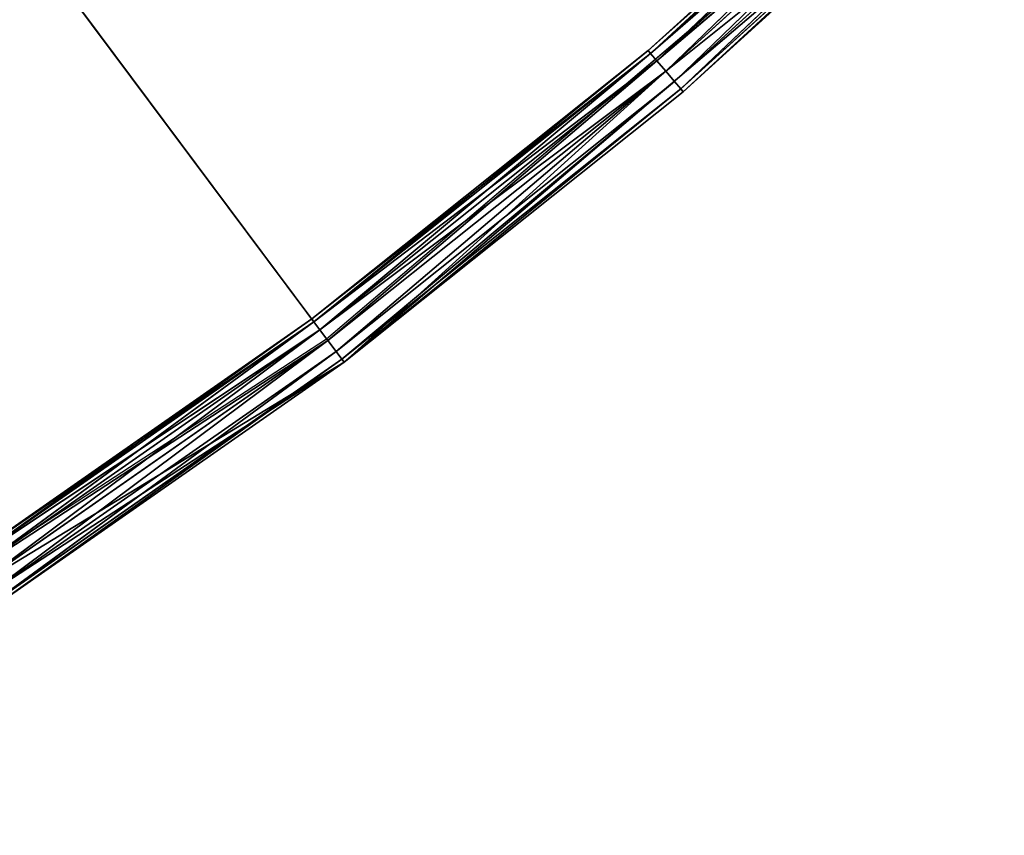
# Model space of a CAD drawing. Extents: x 389 to 891, y 0 to 811.
# Tile 247 of 254: x 778 to 815, y 32 to 63. Entities that reach past the tile are written whole.
import ezdxf

# ---------------------------------------------------------------- set-up
doc = ezdxf.new("R2010")
doc.units = 0
doc.header["$LTSCALE"] = 25.4
doc.layers.get('0').update_dxf_attribs({"color": 13, "linetype": 'CONTINUOUS'})

# ---------------------------------------------------------------- blocks, each defined once
blk = doc.blocks.new('TURDA-8952-8953_STL')
at = {"color": 252}
for p, q in [((412.829, 130.654, 778.773), (439.794, 130.654, 761.221)), ((412.829, 130.654, 778.773), (439.794, 130.654, 761.221)), ((425.575, 130.154, 768.866), (438.897, 130.52, 760.019)), ((425.575, 130.154, 768.866), (438.897, 130.52, 760.019)), ((425.775, 130.52, 769.172), (439.196, 130.654, 760.42)), ((425.775, 130.52, 769.172), (439.196, 130.654, 760.42)), ((438.897, 130.52, 760.019), (425.775, 130.52, 769.172)), ((438.897, 130.52, 760.019), (425.775, 130.52, 769.172)), ((439.794, 130.654, 761.221), (426.047, 130.654, 769.592)), ((439.196, 130.654, 760.42), (426.047, 130.654, 769.592)), ((439.794, 130.654, 761.221), (426.047, 130.654, 769.592)), ((439.196, 130.654, 760.42), (426.047, 130.654, 769.592)), ((426.593, 1.654, 770.43), (439.794, 130.654, 761.221)), ((426.593, 1.654, 770.43), (439.794, 130.654, 761.221)), ((438.678, 130.154, 759.726), (451.405, 130.52, 750.044)), ((438.678, 130.154, 759.726), (451.405, 130.52, 750.044)), ((438.678, 130.154, 759.726), (438.897, 130.52, 760.019)), ((438.678, 130.154, 759.726), (438.897, 130.52, 760.019)), ((438.897, 130.52, 760.019), (451.729, 130.654, 750.425)), ((438.897, 130.52, 760.019), (451.729, 130.654, 750.425)), ((438.897, 130.52, 760.019), (439.196, 130.654, 760.42)), ((438.897, 130.52, 760.019), (439.196, 130.654, 760.42)), ((451.405, 130.52, 750.044), (438.897, 130.52, 760.019)), ((451.405, 130.52, 750.044), (438.897, 130.52, 760.019)), ((451.729, 130.654, 750.425), (439.196, 130.654, 760.42)), ((439.196, 130.654, 760.42), (439.794, 130.654, 761.221)), ((439.196, 130.654, 760.42), (439.794, 130.654, 761.221)), ((451.729, 130.654, 750.425), (439.196, 130.654, 760.42)), ((451.729, 130.654, 750.425), (439.794, 130.654, 761.221)), ((439.794, 130.654, 761.221), (464.292, 130.654, 740.365)), ((451.729, 130.654, 750.425), (439.794, 130.654, 761.221)), ((439.794, 130.654, 761.221), (452.378, 1.654, 751.186)), ((439.794, 130.654, 761.221), (464.292, 130.654, 740.365)), ((439.794, 1.654, 761.221), (439.794, 130.654, 761.221)), ((439.794, 1.654, 761.221), (439.794, 130.654, 761.221)), ((439.794, 130.654, 761.221), (452.378, 1.654, 751.186)), ((451.168, 130.154, 749.765), (463.249, 130.52, 739.288)), ((451.168, 130.154, 749.765), (463.249, 130.52, 739.288)), ((451.168, 130.154, 749.765), (451.405, 130.52, 750.044)), ((451.168, 130.154, 749.765), (451.405, 130.52, 750.044)), ((451.405, 130.52, 750.044), (463.597, 130.654, 739.647)), ((451.405, 130.52, 750.044), (463.597, 130.654, 739.647)), ((451.405, 130.52, 750.044), (451.729, 130.654, 750.425)), ((451.405, 130.52, 750.044), (451.729, 130.654, 750.425)), ((463.249, 130.52, 739.288), (451.405, 130.52, 750.044)), ((463.249, 130.52, 739.288), (451.405, 130.52, 750.044)), ((463.597, 130.654, 739.647), (451.729, 130.654, 750.425)), ((451.729, 130.654, 750.425), (464.292, 130.654, 740.365)), ((451.729, 130.654, 750.425), (464.292, 130.654, 740.365)), ((463.597, 130.654, 739.647), (451.729, 130.654, 750.425)), ((452.378, 1.654, 751.186), (464.292, 130.654, 740.365)), ((452.378, 1.654, 751.186), (464.292, 130.654, 740.365)), ((425.502, 129.654, 768.753), (438.678, 130.154, 759.726)), ((425.502, 129.654, 768.753), (438.678, 130.154, 759.726)), ((438.678, 130.154, 759.726), (425.575, 130.154, 768.866)), ((438.678, 130.154, 759.726), (425.575, 130.154, 768.866)), ((438.598, 129.654, 759.618), (451.168, 130.154, 749.765)), ((438.598, 129.654, 759.618), (451.168, 130.154, 749.765)), ((438.598, 129.654, 759.618), (438.678, 130.154, 759.726)), ((438.598, 129.654, 759.618), (438.678, 130.154, 759.726)), ((451.168, 130.154, 749.765), (438.678, 130.154, 759.726)), ((451.168, 130.154, 749.765), (438.678, 130.154, 759.726)), ((451.081, 129.654, 749.663), (462.994, 130.154, 739.025)), ((451.081, 129.654, 749.663), (462.994, 130.154, 739.025)), ((451.081, 129.654, 749.663), (451.168, 130.154, 749.765)), ((451.081, 129.654, 749.663), (451.168, 130.154, 749.765)), ((462.994, 130.154, 739.025), (451.168, 130.154, 749.765)), ((462.994, 130.154, 739.025), (451.168, 130.154, 749.765)), ((425.502, 129.654, 768.753), (438.598, 1.654, 759.618)), ((425.502, 129.654, 768.753), (438.598, 1.654, 759.618)), ((425.502, 129.654, 768.753), (438.598, 129.654, 759.618)), ((425.502, 129.654, 768.753), (438.598, 129.654, 759.618)), ((438.598, 129.654, 759.618), (438.598, 1.654, 759.618)), ((438.598, 129.654, 759.618), (438.598, 1.654, 759.618)), ((438.598, 129.654, 759.618), (451.081, 1.654, 749.663)), ((438.598, 129.654, 759.618), (451.081, 1.654, 749.663)), ((438.598, 129.654, 759.618), (451.081, 129.654, 749.663)), ((438.598, 129.654, 759.618), (451.081, 129.654, 749.663)), ((451.081, 129.654, 749.663), (451.081, 1.654, 749.663)), ((451.081, 129.654, 749.663), (451.081, 1.654, 749.663)), ((451.081, 129.654, 749.663), (462.901, 1.654, 738.929)), ((451.081, 129.654, 749.663), (462.901, 1.654, 738.929)), ((451.081, 129.654, 749.663), (462.901, 129.654, 738.929)), ((451.081, 129.654, 749.663), (462.901, 129.654, 738.929)), ((438.598, 1.654, 759.618), (425.502, 1.654, 768.753)), ((438.598, 1.654, 759.618), (425.502, 1.654, 768.753)), ((425.575, 1.154, 768.866), (438.598, 1.654, 759.618)), ((425.575, 1.154, 768.866), (438.598, 1.654, 759.618)), ((426.593, 1.654, 770.43), (439.794, 1.654, 761.221)), ((426.593, 1.654, 770.43), (439.794, 1.654, 761.221)), ((426.593, 1.654, 770.43), (439.714, 1.154, 761.114)), ((426.593, 1.654, 770.43), (439.714, 1.154, 761.114)), ((451.081, 1.654, 749.663), (438.598, 1.654, 759.618)), ((438.678, 1.154, 759.726), (438.598, 1.654, 759.618)), ((451.081, 1.654, 749.663), (438.598, 1.654, 759.618)), ((438.678, 1.154, 759.726), (438.598, 1.654, 759.618)), ((438.678, 1.154, 759.726), (451.081, 1.654, 749.663)), ((438.678, 1.154, 759.726), (451.081, 1.654, 749.663)), ((439.794, 1.654, 761.221), (439.714, 1.154, 761.114)), ((439.794, 1.654, 761.221), (439.714, 1.154, 761.114)), ((439.794, 1.654, 761.221), (452.378, 1.654, 751.186)), ((439.794, 1.654, 761.221), (452.378, 1.654, 751.186)), ((439.794, 1.654, 761.221), (452.291, 1.154, 751.084)), ((439.794, 1.654, 761.221), (452.291, 1.154, 751.084)), ((462.901, 1.654, 738.929), (451.081, 1.654, 749.663)), ((451.168, 1.154, 749.765), (451.081, 1.654, 749.663)), ((462.901, 1.654, 738.929), (451.081, 1.654, 749.663)), ((451.168, 1.154, 749.765), (451.081, 1.654, 749.663)), ((451.168, 1.154, 749.765), (462.901, 1.654, 738.929)), ((451.168, 1.154, 749.765), (462.901, 1.654, 738.929)), ((452.378, 1.654, 751.186), (452.291, 1.154, 751.084)), ((452.378, 1.654, 751.186), (452.291, 1.154, 751.084)), ((452.378, 1.654, 751.186), (464.292, 1.654, 740.365)), ((452.378, 1.654, 751.186), (464.292, 1.654, 740.365)), ((452.378, 1.654, 751.186), (464.199, 1.154, 740.269)), ((452.378, 1.654, 751.186), (464.199, 1.154, 740.269)), ((438.678, 1.154, 759.726), (425.575, 1.154, 768.866)), ((438.678, 1.154, 759.726), (425.575, 1.154, 768.866)), ((425.775, 0.788, 769.172), (438.678, 1.154, 759.726)), ((425.775, 0.788, 769.172), (438.678, 1.154, 759.726)), ((439.714, 1.154, 761.114), (426.52, 1.154, 770.317)), ((426.52, 1.154, 770.317), (439.495, 0.788, 760.821)), ((426.52, 1.154, 770.317), (439.495, 0.788, 760.821)), ((439.714, 1.154, 761.114), (426.52, 1.154, 770.317)), ((451.168, 1.154, 749.765), (438.678, 1.154, 759.726)), ((438.897, 0.788, 760.019), (438.678, 1.154, 759.726)), ((451.168, 1.154, 749.765), (438.678, 1.154, 759.726)), ((438.897, 0.788, 760.019), (438.678, 1.154, 759.726)), ((438.897, 0.788, 760.019), (451.168, 1.154, 749.765)), ((438.897, 0.788, 760.019), (451.168, 1.154, 749.765)), ((439.714, 1.154, 761.114), (439.495, 0.788, 760.821)), ((439.714, 1.154, 761.114), (439.495, 0.788, 760.821)), ((452.291, 1.154, 751.084), (439.714, 1.154, 761.114)), ((439.714, 1.154, 761.114), (452.053, 0.788, 750.805)), ((439.714, 1.154, 761.114), (452.053, 0.788, 750.805)), ((452.291, 1.154, 751.084), (439.714, 1.154, 761.114)), ((462.994, 1.154, 739.025), (451.168, 1.154, 749.765)), ((451.405, 0.788, 750.044), (451.168, 1.154, 749.765)), ((462.994, 1.154, 739.025), (451.168, 1.154, 749.765)), ((451.405, 0.788, 750.044), (451.168, 1.154, 749.765)), ((451.405, 0.788, 750.044), (462.994, 1.154, 739.025)), ((451.405, 0.788, 750.044), (462.994, 1.154, 739.025)), ((452.291, 1.154, 751.084), (452.053, 0.788, 750.805)), ((452.291, 1.154, 751.084), (452.053, 0.788, 750.805)), ((464.199, 1.154, 740.269), (452.291, 1.154, 751.084)), ((452.291, 1.154, 751.084), (463.945, 0.788, 740.006)), ((452.291, 1.154, 751.084), (463.945, 0.788, 740.006)), ((464.199, 1.154, 740.269), (452.291, 1.154, 751.084)), ((438.897, 0.788, 760.019), (425.775, 0.788, 769.172)), ((438.897, 0.788, 760.019), (425.775, 0.788, 769.172)), ((426.047, 0.654, 769.592), (438.897, 0.788, 760.019)), ((426.047, 0.654, 769.592), (438.897, 0.788, 760.019)), ((439.495, 0.788, 760.821), (426.32, 0.788, 770.011)), ((426.32, 0.788, 770.011), (439.196, 0.654, 760.42)), ((426.32, 0.788, 770.011), (439.196, 0.654, 760.42)), ((439.495, 0.788, 760.821), (426.32, 0.788, 770.011)), ((451.405, 0.788, 750.044), (438.897, 0.788, 760.019)), ((439.196, 0.654, 760.42), (438.897, 0.788, 760.019)), ((451.405, 0.788, 750.044), (438.897, 0.788, 760.019)), ((439.196, 0.654, 760.42), (438.897, 0.788, 760.019)), ((439.495, 0.788, 760.821), (439.196, 0.654, 760.42)), ((439.495, 0.788, 760.821), (439.196, 0.654, 760.42)), ((439.196, 0.654, 760.42), (451.405, 0.788, 750.044)), ((439.196, 0.654, 760.42), (451.405, 0.788, 750.044)), ((452.053, 0.788, 750.805), (439.495, 0.788, 760.821)), ((439.495, 0.788, 760.821), (451.729, 0.654, 750.425)), ((439.495, 0.788, 760.821), (451.729, 0.654, 750.425)), ((452.053, 0.788, 750.805), (439.495, 0.788, 760.821)), ((463.249, 0.788, 739.288), (451.405, 0.788, 750.044)), ((451.729, 0.654, 750.425), (451.405, 0.788, 750.044)), ((463.249, 0.788, 739.288), (451.405, 0.788, 750.044)), ((451.729, 0.654, 750.425), (451.405, 0.788, 750.044)), ((452.053, 0.788, 750.805), (451.729, 0.654, 750.425)), ((452.053, 0.788, 750.805), (451.729, 0.654, 750.425)), ((451.729, 0.654, 750.425), (463.249, 0.788, 739.288)), ((451.729, 0.654, 750.425), (463.249, 0.788, 739.288)), ((463.945, 0.788, 740.006), (452.053, 0.788, 750.805)), ((452.053, 0.788, 750.805), (463.597, 0.654, 739.647)), ((452.053, 0.788, 750.805), (463.597, 0.654, 739.647)), ((463.945, 0.788, 740.006), (452.053, 0.788, 750.805)), ((426.047, 0.654, 769.592), (439.196, 0.654, 760.42)), ((426.047, 0.654, 769.592), (439.196, 0.654, 760.42)), ((439.196, 0.654, 760.42), (451.729, 0.654, 750.425)), ((439.196, 0.654, 760.42), (451.729, 0.654, 750.425)), ((451.729, 0.654, 750.425), (463.597, 0.654, 739.647)), ((451.729, 0.654, 750.425), (463.597, 0.654, 739.647))]:
    blk.add_line(p, q, dxfattribs=at)
at = {"color": 7}
for p, q in [((439.146, 3.654, 760.353), (289.618, 3.654, 560)), ((439.146, 3.654, 760.353), (289.618, 3.654, 560)), ((412.298, 3.654, 777.83), (439.146, 3.654, 760.353)), ((439.146, 3.654, 760.353), (463.539, 3.654, 739.587))]:
    blk.add_line(p, q, dxfattribs=at)
at = {"color": 252}
mesh = blk.add_polyface(dxfattribs=at)
corners = [(412.829, 130.654, 778.773), (439.794, 130.654, 761.221), (426.047, 130.654, 769.592)]
mesh.append_faces([[corners[k] for k in face] for face in [(0, 1, 2)]], dxfattribs={"color": 252})
mesh = blk.add_polyface(dxfattribs=at)
corners = [(439.794, 130.654, 761.221), (412.829, 130.654, 778.773), (426.593, 1.654, 770.43)]
mesh.append_faces([[corners[k] for k in face] for face in [(0, 1, 2)]], dxfattribs={"color": 252})
mesh = blk.add_polyface(dxfattribs=at)
corners = [(425.575, 130.154, 768.866), (438.897, 130.52, 760.019), (438.678, 130.154, 759.726)]
mesh.append_faces([[corners[k] for k in face] for face in [(0, 1, 2)]], dxfattribs={"color": 252})
mesh = blk.add_polyface(dxfattribs=at)
corners = [(425.775, 130.52, 769.172), (438.897, 130.52, 760.019), (425.575, 130.154, 768.866)]
mesh.append_faces([[corners[k] for k in face] for face in [(0, 1, 2)]], dxfattribs={"color": 252})
mesh = blk.add_polyface(dxfattribs=at)
corners = [(425.775, 130.52, 769.172), (439.196, 130.654, 760.42), (438.897, 130.52, 760.019)]
mesh.append_faces([[corners[k] for k in face] for face in [(0, 1, 2)]], dxfattribs={"color": 252})
mesh = blk.add_polyface(dxfattribs=at)
corners = [(426.047, 130.654, 769.592), (439.196, 130.654, 760.42), (425.775, 130.52, 769.172)]
mesh.append_faces([[corners[k] for k in face] for face in [(0, 1, 2)]], dxfattribs={"color": 252})
mesh = blk.add_polyface(dxfattribs=at)
corners = [(426.047, 130.654, 769.592), (439.794, 130.654, 761.221), (439.196, 130.654, 760.42)]
mesh.append_faces([[corners[k] for k in face] for face in [(0, 1, 2)]], dxfattribs={"color": 252})
mesh = blk.add_polyface(dxfattribs=at)
corners = [(439.794, 130.654, 761.221), (426.593, 1.654, 770.43), (439.794, 1.654, 761.221)]
mesh.append_faces([[corners[k] for k in face] for face in [(0, 1, 2)]], dxfattribs={"color": 252})
mesh = blk.add_polyface(dxfattribs=at)
corners = [(438.678, 130.154, 759.726), (451.405, 130.52, 750.044), (451.168, 130.154, 749.765)]
mesh.append_faces([[corners[k] for k in face] for face in [(0, 1, 2)]], dxfattribs={"color": 252})
mesh = blk.add_polyface(dxfattribs=at)
corners = [(438.897, 130.52, 760.019), (451.405, 130.52, 750.044), (438.678, 130.154, 759.726)]
mesh.append_faces([[corners[k] for k in face] for face in [(0, 1, 2)]], dxfattribs={"color": 252})
mesh = blk.add_polyface(dxfattribs=at)
corners = [(438.897, 130.52, 760.019), (451.729, 130.654, 750.425), (451.405, 130.52, 750.044)]
mesh.append_faces([[corners[k] for k in face] for face in [(0, 1, 2)]], dxfattribs={"color": 252})
mesh = blk.add_polyface(dxfattribs=at)
corners = [(439.196, 130.654, 760.42), (451.729, 130.654, 750.425), (438.897, 130.52, 760.019)]
mesh.append_faces([[corners[k] for k in face] for face in [(0, 1, 2)]], dxfattribs={"color": 252})
mesh = blk.add_polyface(dxfattribs=at)
corners = [(439.794, 130.654, 761.221), (451.729, 130.654, 750.425), (439.196, 130.654, 760.42)]
mesh.append_faces([[corners[k] for k in face] for face in [(0, 1, 2)]], dxfattribs={"color": 252})
mesh = blk.add_polyface(dxfattribs=at)
corners = [(439.794, 130.654, 761.221), (464.292, 130.654, 740.365), (451.729, 130.654, 750.425)]
mesh.append_faces([[corners[k] for k in face] for face in [(0, 1, 2)]], dxfattribs={"color": 252})
mesh = blk.add_polyface(dxfattribs=at)
corners = [(464.292, 130.654, 740.365), (439.794, 130.654, 761.221), (452.378, 1.654, 751.186)]
mesh.append_faces([[corners[k] for k in face] for face in [(0, 1, 2)]], dxfattribs={"color": 252})
mesh = blk.add_polyface(dxfattribs=at)
corners = [(452.378, 1.654, 751.186), (439.794, 130.654, 761.221), (439.794, 1.654, 761.221)]
mesh.append_faces([[corners[k] for k in face] for face in [(0, 1, 2)]], dxfattribs={"color": 252})
mesh = blk.add_polyface(dxfattribs=at)
corners = [(451.168, 130.154, 749.765), (463.249, 130.52, 739.288), (462.994, 130.154, 739.025)]
mesh.append_faces([[corners[k] for k in face] for face in [(0, 1, 2)]], dxfattribs={"color": 252})
mesh = blk.add_polyface(dxfattribs=at)
corners = [(451.405, 130.52, 750.044), (463.249, 130.52, 739.288), (451.168, 130.154, 749.765)]
mesh.append_faces([[corners[k] for k in face] for face in [(0, 1, 2)]], dxfattribs={"color": 252})
mesh = blk.add_polyface(dxfattribs=at)
corners = [(451.405, 130.52, 750.044), (463.597, 130.654, 739.647), (463.249, 130.52, 739.288)]
mesh.append_faces([[corners[k] for k in face] for face in [(0, 1, 2)]], dxfattribs={"color": 252})
mesh = blk.add_polyface(dxfattribs=at)
corners = [(451.729, 130.654, 750.425), (463.597, 130.654, 739.647), (451.405, 130.52, 750.044)]
mesh.append_faces([[corners[k] for k in face] for face in [(0, 1, 2)]], dxfattribs={"color": 252})
mesh = blk.add_polyface(dxfattribs=at)
corners = [(451.729, 130.654, 750.425), (464.292, 130.654, 740.365), (463.597, 130.654, 739.647)]
mesh.append_faces([[corners[k] for k in face] for face in [(0, 1, 2)]], dxfattribs={"color": 252})
mesh = blk.add_polyface(dxfattribs=at)
corners = [(464.292, 130.654, 740.365), (452.378, 1.654, 751.186), (464.292, 1.654, 740.365)]
mesh.append_faces([[corners[k] for k in face] for face in [(0, 1, 2)]], dxfattribs={"color": 252})
mesh = blk.add_polyface(dxfattribs=at)
corners = [(438.678, 130.154, 759.726), (438.598, 129.654, 759.618), (425.502, 129.654, 768.753)]
mesh.append_faces([[corners[k] for k in face] for face in [(0, 1, 2)]], dxfattribs={"color": 252})
mesh = blk.add_polyface(dxfattribs=at)
corners = [(438.678, 130.154, 759.726), (425.502, 129.654, 768.753), (425.575, 130.154, 768.866)]
mesh.append_faces([[corners[k] for k in face] for face in [(0, 1, 2)]], dxfattribs={"color": 252})
mesh = blk.add_polyface(dxfattribs=at)
corners = [(451.168, 130.154, 749.765), (451.081, 129.654, 749.663), (438.598, 129.654, 759.618)]
mesh.append_faces([[corners[k] for k in face] for face in [(0, 1, 2)]], dxfattribs={"color": 252})
mesh = blk.add_polyface(dxfattribs=at)
corners = [(451.168, 130.154, 749.765), (438.598, 129.654, 759.618), (438.678, 130.154, 759.726)]
mesh.append_faces([[corners[k] for k in face] for face in [(0, 1, 2)]], dxfattribs={"color": 252})
mesh = blk.add_polyface(dxfattribs=at)
corners = [(462.994, 130.154, 739.025), (462.901, 129.654, 738.929), (451.081, 129.654, 749.663)]
mesh.append_faces([[corners[k] for k in face] for face in [(0, 1, 2)]], dxfattribs={"color": 252})
mesh = blk.add_polyface(dxfattribs=at)
corners = [(462.994, 130.154, 739.025), (451.081, 129.654, 749.663), (451.168, 130.154, 749.765)]
mesh.append_faces([[corners[k] for k in face] for face in [(0, 1, 2)]], dxfattribs={"color": 252})
mesh = blk.add_polyface(dxfattribs=at)
corners = [(438.598, 1.654, 759.618), (425.502, 1.654, 768.753), (425.502, 129.654, 768.753)]
mesh.append_faces([[corners[k] for k in face] for face in [(0, 1, 2)]], dxfattribs={"color": 252})
mesh = blk.add_polyface(dxfattribs=at)
corners = [(438.598, 1.654, 759.618), (425.502, 129.654, 768.753), (438.598, 129.654, 759.618)]
mesh.append_faces([[corners[k] for k in face] for face in [(0, 1, 2)]], dxfattribs={"color": 252})
mesh = blk.add_polyface(dxfattribs=at)
corners = [(451.081, 1.654, 749.663), (438.598, 1.654, 759.618), (438.598, 129.654, 759.618)]
mesh.append_faces([[corners[k] for k in face] for face in [(0, 1, 2)]], dxfattribs={"color": 252})
mesh = blk.add_polyface(dxfattribs=at)
corners = [(451.081, 1.654, 749.663), (438.598, 129.654, 759.618), (451.081, 129.654, 749.663)]
mesh.append_faces([[corners[k] for k in face] for face in [(0, 1, 2)]], dxfattribs={"color": 252})
mesh = blk.add_polyface(dxfattribs=at)
corners = [(462.901, 1.654, 738.929), (451.081, 1.654, 749.663), (451.081, 129.654, 749.663)]
mesh.append_faces([[corners[k] for k in face] for face in [(0, 1, 2)]], dxfattribs={"color": 252})
mesh = blk.add_polyface(dxfattribs=at)
corners = [(462.901, 1.654, 738.929), (451.081, 129.654, 749.663), (462.901, 129.654, 738.929)]
mesh.append_faces([[corners[k] for k in face] for face in [(0, 1, 2)]], dxfattribs={"color": 252})
at = {"color": 7}
mesh = blk.add_polyface(dxfattribs=at)
corners = [(412.298, 3.654, 777.83), (439.146, 3.654, 760.353), (289.618, 3.654, 560)]
mesh.append_faces([[corners[k] for k in face] for face in [(0, 1, 2)]], dxfattribs={"color": 7})
mesh = blk.add_polyface(dxfattribs=at)
corners = [(439.146, 3.654, 760.353), (463.539, 3.654, 739.587), (289.618, 3.654, 560)]
mesh.append_faces([[corners[k] for k in face] for face in [(0, 1, 2)]], dxfattribs={"color": 7})
at = {"color": 252}
mesh = blk.add_polyface(dxfattribs=at)
corners = [(438.598, 1.654, 759.618), (425.575, 1.154, 768.866), (425.502, 1.654, 768.753)]
mesh.append_faces([[corners[k] for k in face] for face in [(0, 1, 2)]], dxfattribs={"color": 252})
mesh = blk.add_polyface(dxfattribs=at)
corners = [(438.678, 1.154, 759.726), (425.575, 1.154, 768.866), (438.598, 1.654, 759.618)]
mesh.append_faces([[corners[k] for k in face] for face in [(0, 1, 2)]], dxfattribs={"color": 252})
mesh = blk.add_polyface(dxfattribs=at)
corners = [(439.714, 1.154, 761.114), (426.593, 1.654, 770.43), (426.52, 1.154, 770.317)]
mesh.append_faces([[corners[k] for k in face] for face in [(0, 1, 2)]], dxfattribs={"color": 252})
mesh = blk.add_polyface(dxfattribs=at)
corners = [(439.794, 1.654, 761.221), (426.593, 1.654, 770.43), (439.714, 1.154, 761.114)]
mesh.append_faces([[corners[k] for k in face] for face in [(0, 1, 2)]], dxfattribs={"color": 252})
mesh = blk.add_polyface(dxfattribs=at)
corners = [(451.081, 1.654, 749.663), (438.678, 1.154, 759.726), (438.598, 1.654, 759.618)]
mesh.append_faces([[corners[k] for k in face] for face in [(0, 1, 2)]], dxfattribs={"color": 252})
mesh = blk.add_polyface(dxfattribs=at)
corners = [(451.168, 1.154, 749.765), (438.678, 1.154, 759.726), (451.081, 1.654, 749.663)]
mesh.append_faces([[corners[k] for k in face] for face in [(0, 1, 2)]], dxfattribs={"color": 252})
mesh = blk.add_polyface(dxfattribs=at)
corners = [(452.291, 1.154, 751.084), (439.794, 1.654, 761.221), (439.714, 1.154, 761.114)]
mesh.append_faces([[corners[k] for k in face] for face in [(0, 1, 2)]], dxfattribs={"color": 252})
mesh = blk.add_polyface(dxfattribs=at)
corners = [(452.378, 1.654, 751.186), (439.794, 1.654, 761.221), (452.291, 1.154, 751.084)]
mesh.append_faces([[corners[k] for k in face] for face in [(0, 1, 2)]], dxfattribs={"color": 252})
mesh = blk.add_polyface(dxfattribs=at)
corners = [(462.901, 1.654, 738.929), (451.168, 1.154, 749.765), (451.081, 1.654, 749.663)]
mesh.append_faces([[corners[k] for k in face] for face in [(0, 1, 2)]], dxfattribs={"color": 252})
mesh = blk.add_polyface(dxfattribs=at)
corners = [(462.994, 1.154, 739.025), (451.168, 1.154, 749.765), (462.901, 1.654, 738.929)]
mesh.append_faces([[corners[k] for k in face] for face in [(0, 1, 2)]], dxfattribs={"color": 252})
mesh = blk.add_polyface(dxfattribs=at)
corners = [(464.199, 1.154, 740.269), (452.378, 1.654, 751.186), (452.291, 1.154, 751.084)]
mesh.append_faces([[corners[k] for k in face] for face in [(0, 1, 2)]], dxfattribs={"color": 252})
mesh = blk.add_polyface(dxfattribs=at)
corners = [(464.292, 1.654, 740.365), (452.378, 1.654, 751.186), (464.199, 1.154, 740.269)]
mesh.append_faces([[corners[k] for k in face] for face in [(0, 1, 2)]], dxfattribs={"color": 252})
mesh = blk.add_polyface(dxfattribs=at)
corners = [(425.775, 0.788, 769.172), (425.575, 1.154, 768.866), (438.678, 1.154, 759.726)]
mesh.append_faces([[corners[k] for k in face] for face in [(0, 1, 2)]], dxfattribs={"color": 252})
mesh = blk.add_polyface(dxfattribs=at)
corners = [(425.775, 0.788, 769.172), (438.678, 1.154, 759.726), (438.897, 0.788, 760.019)]
mesh.append_faces([[corners[k] for k in face] for face in [(0, 1, 2)]], dxfattribs={"color": 252})
mesh = blk.add_polyface(dxfattribs=at)
corners = [(426.52, 1.154, 770.317), (426.32, 0.788, 770.011), (439.495, 0.788, 760.821)]
mesh.append_faces([[corners[k] for k in face] for face in [(0, 1, 2)]], dxfattribs={"color": 252})
mesh = blk.add_polyface(dxfattribs=at)
corners = [(426.52, 1.154, 770.317), (439.495, 0.788, 760.821), (439.714, 1.154, 761.114)]
mesh.append_faces([[corners[k] for k in face] for face in [(0, 1, 2)]], dxfattribs={"color": 252})
mesh = blk.add_polyface(dxfattribs=at)
corners = [(438.897, 0.788, 760.019), (438.678, 1.154, 759.726), (451.168, 1.154, 749.765)]
mesh.append_faces([[corners[k] for k in face] for face in [(0, 1, 2)]], dxfattribs={"color": 252})
mesh = blk.add_polyface(dxfattribs=at)
corners = [(438.897, 0.788, 760.019), (451.168, 1.154, 749.765), (451.405, 0.788, 750.044)]
mesh.append_faces([[corners[k] for k in face] for face in [(0, 1, 2)]], dxfattribs={"color": 252})
mesh = blk.add_polyface(dxfattribs=at)
corners = [(439.714, 1.154, 761.114), (439.495, 0.788, 760.821), (452.053, 0.788, 750.805)]
mesh.append_faces([[corners[k] for k in face] for face in [(0, 1, 2)]], dxfattribs={"color": 252})
mesh = blk.add_polyface(dxfattribs=at)
corners = [(439.714, 1.154, 761.114), (452.053, 0.788, 750.805), (452.291, 1.154, 751.084)]
mesh.append_faces([[corners[k] for k in face] for face in [(0, 1, 2)]], dxfattribs={"color": 252})
mesh = blk.add_polyface(dxfattribs=at)
corners = [(451.405, 0.788, 750.044), (451.168, 1.154, 749.765), (462.994, 1.154, 739.025)]
mesh.append_faces([[corners[k] for k in face] for face in [(0, 1, 2)]], dxfattribs={"color": 252})
mesh = blk.add_polyface(dxfattribs=at)
corners = [(451.405, 0.788, 750.044), (462.994, 1.154, 739.025), (463.249, 0.788, 739.288)]
mesh.append_faces([[corners[k] for k in face] for face in [(0, 1, 2)]], dxfattribs={"color": 252})
mesh = blk.add_polyface(dxfattribs=at)
corners = [(452.291, 1.154, 751.084), (452.053, 0.788, 750.805), (463.945, 0.788, 740.006)]
mesh.append_faces([[corners[k] for k in face] for face in [(0, 1, 2)]], dxfattribs={"color": 252})
mesh = blk.add_polyface(dxfattribs=at)
corners = [(452.291, 1.154, 751.084), (463.945, 0.788, 740.006), (464.199, 1.154, 740.269)]
mesh.append_faces([[corners[k] for k in face] for face in [(0, 1, 2)]], dxfattribs={"color": 252})
mesh = blk.add_polyface(dxfattribs=at)
corners = [(426.047, 0.654, 769.592), (425.775, 0.788, 769.172), (438.897, 0.788, 760.019)]
mesh.append_faces([[corners[k] for k in face] for face in [(0, 1, 2)]], dxfattribs={"color": 252})
mesh = blk.add_polyface(dxfattribs=at)
corners = [(426.32, 0.788, 770.011), (426.047, 0.654, 769.592), (439.196, 0.654, 760.42)]
mesh.append_faces([[corners[k] for k in face] for face in [(0, 1, 2)]], dxfattribs={"color": 252})
mesh = blk.add_polyface(dxfattribs=at)
corners = [(426.047, 0.654, 769.592), (438.897, 0.788, 760.019), (439.196, 0.654, 760.42)]
mesh.append_faces([[corners[k] for k in face] for face in [(0, 1, 2)]], dxfattribs={"color": 252})
mesh = blk.add_polyface(dxfattribs=at)
corners = [(426.32, 0.788, 770.011), (439.196, 0.654, 760.42), (439.495, 0.788, 760.821)]
mesh.append_faces([[corners[k] for k in face] for face in [(0, 1, 2)]], dxfattribs={"color": 252})
mesh = blk.add_polyface(dxfattribs=at)
corners = [(439.196, 0.654, 760.42), (438.897, 0.788, 760.019), (451.405, 0.788, 750.044)]
mesh.append_faces([[corners[k] for k in face] for face in [(0, 1, 2)]], dxfattribs={"color": 252})
mesh = blk.add_polyface(dxfattribs=at)
corners = [(439.495, 0.788, 760.821), (439.196, 0.654, 760.42), (451.729, 0.654, 750.425)]
mesh.append_faces([[corners[k] for k in face] for face in [(0, 1, 2)]], dxfattribs={"color": 252})
mesh = blk.add_polyface(dxfattribs=at)
corners = [(439.196, 0.654, 760.42), (451.405, 0.788, 750.044), (451.729, 0.654, 750.425)]
mesh.append_faces([[corners[k] for k in face] for face in [(0, 1, 2)]], dxfattribs={"color": 252})
mesh = blk.add_polyface(dxfattribs=at)
corners = [(439.495, 0.788, 760.821), (451.729, 0.654, 750.425), (452.053, 0.788, 750.805)]
mesh.append_faces([[corners[k] for k in face] for face in [(0, 1, 2)]], dxfattribs={"color": 252})
mesh = blk.add_polyface(dxfattribs=at)
corners = [(451.729, 0.654, 750.425), (451.405, 0.788, 750.044), (463.249, 0.788, 739.288)]
mesh.append_faces([[corners[k] for k in face] for face in [(0, 1, 2)]], dxfattribs={"color": 252})
mesh = blk.add_polyface(dxfattribs=at)
corners = [(452.053, 0.788, 750.805), (451.729, 0.654, 750.425), (463.597, 0.654, 739.647)]
mesh.append_faces([[corners[k] for k in face] for face in [(0, 1, 2)]], dxfattribs={"color": 252})
mesh = blk.add_polyface(dxfattribs=at)
corners = [(451.729, 0.654, 750.425), (463.249, 0.788, 739.288), (463.597, 0.654, 739.647)]
mesh.append_faces([[corners[k] for k in face] for face in [(0, 1, 2)]], dxfattribs={"color": 252})
mesh = blk.add_polyface(dxfattribs=at)
corners = [(452.053, 0.788, 750.805), (463.597, 0.654, 739.647), (463.945, 0.788, 740.006)]
mesh.append_faces([[corners[k] for k in face] for face in [(0, 1, 2)]], dxfattribs={"color": 252})

msp = doc.modelspace()

# ---------------------------------------------------------------- block references
at = {"color": 0, "extrusion": (0, -1, -3.05311e-16)}
msp.add_blockref('TURDA-8952-8953_STL', (350.443, 1081.066, -811.083), dxfattribs=at)

doc.saveas('drawing.dxf')
